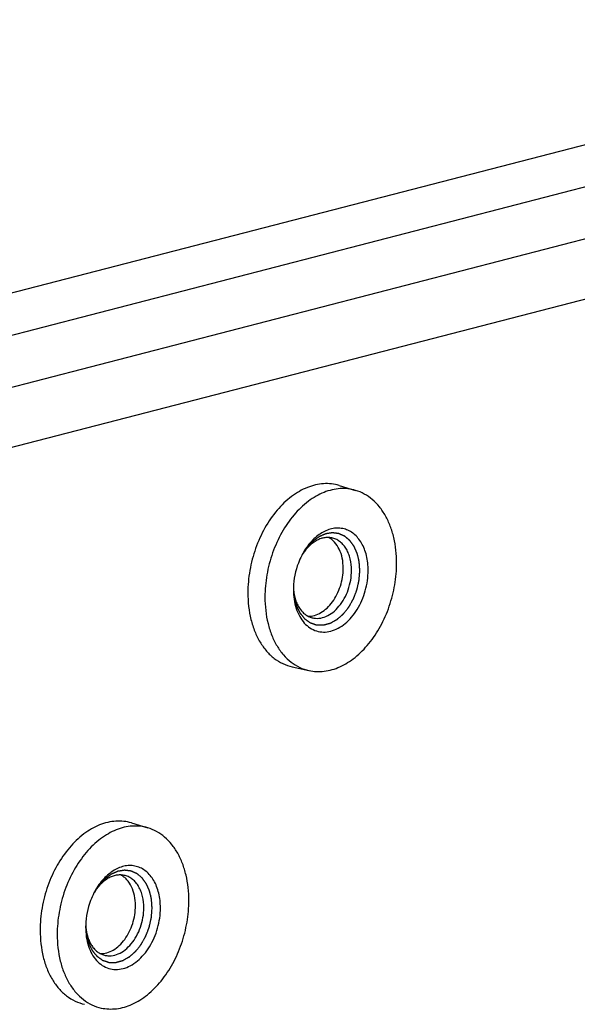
# Model space of a CAD drawing. Header units: millimetres. Extents: x 0 to 3905, y -1166 to 1110.
# Tile 110 of 155: x 1992 to 2015, y 676 to 718. Entities that reach past the tile are written whole.
import ezdxf

# ---------------------------------------------------------------- set-up
doc = ezdxf.new("R2010")
doc.units = ezdxf.units.MM
doc.header["$LTSCALE"] = 65.395
doc.layers.add('DE-13-001392DXF_CONTINUOUS_LINE', color=7, linetype='CONTINUOUS')

msp = doc.modelspace()

# ---------------------------------------------------------------- linework, layer by layer
at = {"layer": 'DE-13-001392DXF_CONTINUOUS_LINE'}
for p, q in [((1894.255, 681.443), (2036.14, 718.165)), ((2028.721, 714.44), (1901.674, 681.558)), ((2027.306, 711.857), (1900.26, 678.976)), ((2032.256, 710.576), (1905.21, 677.694)), ((2005.152, 698.342), (2005.852, 698.134)), ((2003.61, 695.444), (2003.61, 695.443)), ((2003.61, 695.444), (2003.61, 695.443)), ((2003.154, 690.622), (2003.867, 690.465)), ((1996.313, 683.98), (1997.013, 683.772)), ((1994.771, 681.082), (1994.771, 681.081)), ((1994.771, 681.082), (1994.771, 681.081))]:
    msp.add_line(p, q, dxfattribs=at)
for centre, radius, start, end in [((2006.233, 693.99), 3.006, 150.9822, 152.8407), ((2005.437, 694.225), 2.196, 146.3292, 148.831), ((2006.21, 693.904), 3.006, 178.1257, 179.996), ((2005.397, 694.084), 2.193, 182.2992, 184.6816), ((1997.394, 679.628), 3.006, 150.9822, 152.8407), ((1996.599, 679.863), 2.196, 146.3292, 148.831), ((1997.372, 679.542), 3.006, 178.1257, 179.996), ((1996.559, 679.722), 2.193, 182.2992, 184.6816)]:
    msp.add_arc(centre, radius, start, end, dxfattribs=at)
for points, knots in [([(2005.152, 698.342), (2005.046, 698.374), (2004.825, 698.418), (2004.484, 698.425), (2004.137, 698.373), (2003.791, 698.262), (2003.45, 698.096), (2002.998, 697.795), (2002.478, 697.29), (2001.963, 696.538), (2001.572, 695.669), (2001.327, 694.734), (2001.268, 694.089), (2001.268, 693.769)], [0, 0, 0, 0, 0.048984, 0.098627, 0.149686, 0.202775, 0.258332, 0.316598, 0.441151, 0.575348, 0.716058, 0.859114, 1, 1, 1, 1]), ([(2005.852, 698.134), (2005.746, 698.165), (2005.527, 698.209), (2005.188, 698.216), (2004.844, 698.164), (2004.5, 698.055), (2004.161, 697.889), (2003.713, 697.591), (2003.195, 697.089), (2002.684, 696.342), (2002.296, 695.479), (2002.052, 694.549), (2001.994, 693.908), (2001.994, 693.591)], [0, 0, 0, 0, 0.048984, 0.098627, 0.149686, 0.202775, 0.258332, 0.316598, 0.441151, 0.575348, 0.716058, 0.859114, 1, 1, 1, 1]), ([(2007.597, 695.041), (2007.597, 695.405), (2007.542, 695.943), (2007.34, 696.61), (2007.135, 697.051), (2006.88, 697.434), (2006.577, 697.749), (2006.234, 697.989), (2005.981, 698.095), (2005.852, 698.134)], [0, 0, 0, 0, 0.287827, 0.42263, 0.550285, 0.670804, 0.784874, 0.893913, 1, 1, 1, 1]), ([(2006.387, 694.728), (2006.387, 694.938), (2006.354, 695.25), (2006.234, 695.635), (2006.114, 695.889), (2005.963, 696.107), (2005.785, 696.285), (2005.583, 696.418), (2005.362, 696.503), (2005.127, 696.536), (2004.886, 696.518), (2004.644, 696.448), (2004.406, 696.331), (2004.177, 696.167), (2003.886, 695.889), (2003.706, 695.632), (2003.604, 695.448)], [0, 0, 0, 0, 0.144246, 0.211684, 0.275454, 0.335587, 0.392476, 0.446905, 0.5, 0.553095, 0.607524, 0.664413, 0.724546, 0.788316, 0.855754, 1, 1, 1, 1]), ([(2006.033, 694.728), (2006.031, 694.751), (2006.028, 694.798), (2006.023, 694.856), (2006.02, 694.903), (2006.017, 694.938), (2006.015, 694.974), (2006.012, 695.009), (2006.01, 695.038), (2006.008, 695.058), (2006.007, 695.07), (2006.007, 695.079), (2006.006, 695.088), (2006.006, 695.094), (2006.005, 695.099), (2006.005, 695.101), (2006.005, 695.103), (2006.004, 695.106), (2006.003, 695.109), (2006.002, 695.114), (2006.001, 695.121), (2005.998, 695.132), (2005.995, 695.145), (2005.991, 695.162), (2005.986, 695.183), (2005.977, 695.221), (2005.964, 695.275), (2005.951, 695.329), (2005.942, 695.367), (2005.937, 695.388), (2005.933, 695.405), (2005.93, 695.418), (2005.927, 695.429), (2005.925, 695.436), (2005.924, 695.441), (2005.923, 695.444), (2005.923, 695.447), (2005.922, 695.449), (2005.921, 695.451), (2005.92, 695.454), (2005.917, 695.46), (2005.914, 695.467), (2005.911, 695.474), (2005.907, 695.483), (2005.899, 695.5), (2005.889, 695.523), (2005.876, 695.552), (2005.864, 695.58), (2005.851, 695.608), (2005.839, 695.637), (2005.828, 695.66), (2005.82, 695.679), (2005.814, 695.694), (2005.807, 695.708), (2005.802, 695.72), (2005.798, 695.729), (2005.795, 695.736), (2005.792, 695.742), (2005.79, 695.746), (2005.789, 695.748), (2005.789, 695.75), (2005.787, 695.752), (2005.786, 695.754), (2005.784, 695.757), (2005.78, 695.762), (2005.776, 695.768), (2005.77, 695.775), (2005.763, 695.785), (2005.755, 695.797), (2005.746, 695.808), (2005.735, 695.824), (2005.721, 695.843), (2005.704, 695.866), (2005.687, 695.89), (2005.67, 695.913), (2005.653, 695.936), (2005.639, 695.955), (2005.629, 695.969), (2005.624, 695.977), (2005.62, 695.983), (2005.615, 695.988), (2005.612, 695.993), (2005.61, 695.996), (2005.609, 695.997), (2005.608, 695.998), (2005.608, 695.999), (2005.606, 696), (2005.604, 696.002), (2005.601, 696.004), (2005.596, 696.008), (2005.589, 696.014), (2005.581, 696.021), (2005.571, 696.029), (2005.557, 696.041), (2005.533, 696.061), (2005.505, 696.084), (2005.478, 696.107), (2005.458, 696.124), (2005.44, 696.138), (2005.427, 696.15), (2005.416, 696.158), (2005.408, 696.165), (2005.401, 696.171), (2005.397, 696.175), (2005.393, 696.178), (2005.391, 696.179), (2005.39, 696.181), (2005.389, 696.181), (2005.388, 696.182), (2005.387, 696.182), (2005.384, 696.184), (2005.379, 696.186), (2005.373, 696.188), (2005.367, 696.191), (2005.359, 696.194), (2005.345, 696.201), (2005.325, 696.209), (2005.302, 696.22), (2005.278, 696.23), (2005.254, 696.241), (2005.23, 696.252), (2005.21, 696.26), (2005.194, 696.267), (2005.182, 696.273), (2005.171, 696.278), (2005.161, 696.282), (2005.153, 696.286), (2005.148, 696.288), (2005.144, 696.29), (2005.141, 696.291), (2005.138, 696.292), (2005.137, 696.293), (2005.136, 696.294), (2005.135, 696.294), (2005.134, 696.294), (2005.133, 696.294), (2005.131, 696.294), (2005.128, 696.295), (2005.125, 696.295), (2005.121, 696.296), (2005.116, 696.296), (2005.107, 696.297), (2005.097, 696.299), (2005.084, 696.3), (2005.071, 696.302), (2005.055, 696.304), (2005.033, 696.307), (2005.008, 696.31), (2004.983, 696.313), (2004.957, 696.316), (2004.932, 696.319), (2004.911, 696.322), (2004.896, 696.324), (2004.888, 696.325), (2004.881, 696.326), (2004.875, 696.326), (2004.87, 696.327), (2004.867, 696.327), (2004.866, 696.328), (2004.865, 696.328), (2004.864, 696.328), (2004.862, 696.327), (2004.859, 696.327), (2004.855, 696.326), (2004.849, 696.325), (2004.84, 696.324), (2004.829, 696.322), (2004.816, 696.32), (2004.799, 696.317), (2004.777, 696.314), (2004.751, 696.31), (2004.716, 696.304), (2004.681, 696.299), (2004.65, 696.294), (2004.632, 696.291), (2004.619, 696.289), (2004.608, 696.288), (2004.6, 696.286), (2004.594, 696.286), (2004.59, 696.285), (2004.587, 696.284), (2004.585, 696.284), (2004.584, 696.284), (2004.583, 696.283), (2004.582, 696.283), (2004.578, 696.281), (2004.573, 696.279), (2004.567, 696.277), (2004.56, 696.274), (2004.552, 696.27), (2004.536, 696.263), (2004.515, 696.254), (2004.488, 696.243), (2004.462, 696.232), (2004.436, 696.22), (2004.41, 696.209), (2004.388, 696.2), (2004.371, 696.192), (2004.358, 696.187), (2004.345, 696.181), (2004.334, 696.177), (2004.325, 696.173), (2004.32, 696.17), (2004.315, 696.169), (2004.312, 696.167), (2004.309, 696.166), (2004.307, 696.165), (2004.305, 696.165), (2004.304, 696.163), (2004.302, 696.162), (2004.299, 696.16), (2004.296, 696.158), (2004.292, 696.155), (2004.287, 696.151), (2004.278, 696.145), (2004.268, 696.138), (2004.256, 696.129), (2004.243, 696.12), (2004.226, 696.108), (2004.206, 696.093), (2004.181, 696.075), (2004.156, 696.057), (2004.131, 696.039), (2004.106, 696.021), (2004.085, 696.006), (2004.07, 695.996), (2004.062, 695.99), (2004.056, 695.986), (2004.049, 695.981), (2004.045, 695.978), (2004.042, 695.976), (2004.04, 695.975), (2004.039, 695.974), (2004.038, 695.973), (2004.037, 695.971), (2004.034, 695.969), (2004.03, 695.965), (2004.026, 695.96), (2004.018, 695.951), (2004.008, 695.941), (2003.997, 695.929), (2003.981, 695.913), (2003.954, 695.885), (2003.915, 695.844), (2003.877, 695.804), (2003.85, 695.775), (2003.834, 695.759), (2003.822, 695.747), (2003.813, 695.737), (2003.805, 695.729), (2003.8, 695.723), (2003.796, 695.719), (2003.794, 695.717), (2003.792, 695.715), (2003.791, 695.713), (2003.789, 695.711), (2003.787, 695.708), (2003.783, 695.702), (2003.778, 695.695), (2003.773, 695.688), (2003.767, 695.678), (2003.755, 695.661), (2003.739, 695.637), (2003.719, 695.608), (2003.699, 695.579), (2003.679, 695.549), (2003.653, 695.511), (2003.62, 695.462), (2003.593, 695.423), (2003.58, 695.404)], [0, 0, 0, 0, 0.015625, 0.03125, 0.039062, 0.046875, 0.054688, 0.0625, 0.070312, 0.074219, 0.076172, 0.078125, 0.080078, 0.082031, 0.08252, 0.083008, 0.083496, 0.083984, 0.084961, 0.085938, 0.087891, 0.089844, 0.09375, 0.097656, 0.101562, 0.109375, 0.125, 0.140625, 0.148438, 0.152344, 0.15625, 0.160156, 0.162109, 0.164062, 0.165039, 0.166016, 0.166504, 0.166992, 0.16748, 0.167969, 0.169922, 0.171875, 0.173828, 0.175781, 0.179688, 0.1875, 0.195312, 0.203125, 0.210938, 0.21875, 0.226562, 0.230469, 0.234375, 0.238281, 0.242188, 0.244141, 0.246094, 0.248047, 0.249023, 0.249512, 0.25, 0.250488, 0.250977, 0.251953, 0.253906, 0.255859, 0.257812, 0.261719, 0.265625, 0.269531, 0.273438, 0.28125, 0.289062, 0.296875, 0.304688, 0.3125, 0.320312, 0.324219, 0.326172, 0.328125, 0.330078, 0.332031, 0.33252, 0.333008, 0.333252, 0.333496, 0.333984, 0.334961, 0.335938, 0.337891, 0.339844, 0.34375, 0.347656, 0.351562, 0.359375, 0.375, 0.382812, 0.390625, 0.398438, 0.402344, 0.40625, 0.410156, 0.412109, 0.414062, 0.415039, 0.416016, 0.416504, 0.416748, 0.416992, 0.41748, 0.417969, 0.419922, 0.421875, 0.423828, 0.425781, 0.429688, 0.4375, 0.445312, 0.453125, 0.460938, 0.46875, 0.476562, 0.480469, 0.484375, 0.488281, 0.492188, 0.494141, 0.496094, 0.49707, 0.498047, 0.499023, 0.499512, 0.499756, 0.5, 0.500244, 0.500488, 0.500977, 0.501953, 0.50293, 0.503906, 0.505859, 0.507812, 0.511719, 0.515625, 0.519531, 0.523438, 0.53125, 0.539062, 0.546875, 0.554688, 0.5625, 0.570312, 0.574219, 0.576172, 0.578125, 0.580078, 0.582031, 0.58252, 0.583008, 0.583252, 0.583496, 0.583984, 0.584961, 0.585938, 0.587891, 0.589844, 0.59375, 0.597656, 0.601562, 0.609375, 0.617188, 0.625, 0.640625, 0.648438, 0.652344, 0.65625, 0.660156, 0.662109, 0.664062, 0.665039, 0.666016, 0.666504, 0.666748, 0.666992, 0.66748, 0.667969, 0.669922, 0.671875, 0.673828, 0.675781, 0.679688, 0.6875, 0.695312, 0.703125, 0.710938, 0.71875, 0.726562, 0.730469, 0.734375, 0.738281, 0.742188, 0.744141, 0.746094, 0.74707, 0.748047, 0.749023, 0.749512, 0.75, 0.750488, 0.750977, 0.751953, 0.75293, 0.753906, 0.755859, 0.757812, 0.761719, 0.765625, 0.769531, 0.773438, 0.78125, 0.789062, 0.796875, 0.804688, 0.8125, 0.820312, 0.824219, 0.826172, 0.828125, 0.830078, 0.832031, 0.83252, 0.833008, 0.833252, 0.833496, 0.833984, 0.834961, 0.835938, 0.837891, 0.839844, 0.84375, 0.847656, 0.851562, 0.859375, 0.875, 0.890625, 0.898438, 0.902344, 0.90625, 0.910156, 0.912109, 0.914062, 0.915039, 0.916016, 0.916504, 0.916992, 0.91748, 0.917969, 0.919922, 0.921875, 0.923828, 0.925781, 0.929688, 0.9375, 0.945312, 0.953125, 0.960938, 0.96875, 0.984375, 1, 1, 1, 1]), ([(2004.88, 696.102), (2004.827, 696.115), (2004.717, 696.132), (2004.547, 696.124), (2004.376, 696.084), (2004.206, 696.011), (2004.042, 695.909), (2003.828, 695.731), (2003.691, 695.564), (2003.61, 695.444)], [0, 0, 0, 0, 0.108097, 0.218455, 0.333043, 0.453322, 0.580165, 0.713861, 1, 1, 1, 1]), ([(2005.326, 694.819), (2005.326, 694.963), (2005.3, 695.241), (2005.178, 695.622), (2005.009, 695.886), (2004.84, 696.043), (2004.746, 696.103), (2004.699, 696.127)], [0, 0, 0, 0, 0.28417, 0.546143, 0.783086, 0.893555, 1, 1, 1, 1]), ([(2005.679, 694.728), (2005.679, 694.892), (2005.654, 695.134), (2005.561, 695.433), (2005.467, 695.631), (2005.35, 695.8), (2005.211, 695.939), (2005.054, 696.042), (2004.939, 696.086), (2004.88, 696.102)], [0, 0, 0, 0, 0.288492, 0.423367, 0.550909, 0.671174, 0.784952, 0.89381, 1, 1, 1, 1]), ([(2003.558, 695.362), (2003.505, 695.258), (2003.314, 694.827), (2003.218, 694.355), (2003.206, 694.002)], [0, 0, 0, 0, 0.249065, 1, 1, 1, 1]), ([(2003.832, 692.779), (2003.924, 692.776), (2004.116, 692.802), (2004.392, 692.924), (2004.65, 693.123), (2004.88, 693.387), (2005.071, 693.704), (2005.263, 694.176), (2005.326, 694.563), (2005.326, 694.819)], [0, 0, 0, 0, 0.099494, 0.206642, 0.323419, 0.449701, 0.583725, 0.722613, 1, 1, 1, 1]), ([(2003.867, 690.465), (2003.973, 690.442), (2004.19, 690.413), (2004.523, 690.427), (2004.859, 690.497), (2005.193, 690.621), (2005.521, 690.798), (2005.954, 691.106), (2006.45, 691.611), (2006.939, 692.351), (2007.31, 693.199), (2007.542, 694.107), (2007.597, 694.732), (2007.597, 695.041)], [0, 0, 0, 0, 0.048868, 0.098663, 0.150057, 0.203579, 0.259583, 0.318248, 0.4433, 0.577469, 0.717678, 0.859945, 1, 1, 1, 1]), ([(2003.205, 693.959), (2003.208, 693.929), (2003.212, 693.884), (2003.217, 693.824), (2003.221, 693.779), (2003.226, 693.734), (2003.229, 693.696), (2003.232, 693.666), (2003.234, 693.643), (2003.236, 693.625), (2003.237, 693.61), (2003.238, 693.598), (2003.239, 693.589), (2003.239, 693.582), (2003.24, 693.578), (2003.24, 693.576), (2003.24, 693.574), (2003.241, 693.573), (2003.241, 693.569), (2003.243, 693.563), (2003.245, 693.555), (2003.248, 693.544), (2003.252, 693.53), (2003.257, 693.513), (2003.262, 693.492), (2003.27, 693.464), (2003.279, 693.429), (2003.29, 693.387), (2003.3, 693.352), (2003.307, 693.324), (2003.313, 693.303), (2003.318, 693.282), (2003.323, 693.265), (2003.327, 693.251), (2003.329, 693.241), (2003.332, 693.232), (2003.334, 693.225), (2003.335, 693.221), (2003.335, 693.218), (2003.336, 693.217), (2003.336, 693.216), (2003.337, 693.214), (2003.338, 693.213), (2003.34, 693.208), (2003.345, 693.198), (2003.352, 693.184), (2003.361, 693.166), (2003.372, 693.142), (2003.387, 693.113), (2003.404, 693.077), (2003.422, 693.042), (2003.439, 693.006), (2003.454, 692.977), (2003.464, 692.956), (2003.47, 692.944), (2003.474, 692.935), (2003.478, 692.928), (2003.481, 692.922), (2003.483, 692.918), (2003.485, 692.914), (2003.487, 692.912), (2003.489, 692.909), (2003.491, 692.906), (2003.497, 692.899), (2003.506, 692.888), (2003.518, 692.874), (2003.529, 692.86), (2003.545, 692.84), (2003.564, 692.816), (2003.588, 692.788), (2003.608, 692.764), (2003.623, 692.745), (2003.635, 692.73), (2003.647, 692.716), (2003.656, 692.704), (2003.664, 692.694), (2003.67, 692.687), (2003.675, 692.681), (2003.679, 692.676), (2003.681, 692.674), (2003.683, 692.671), (2003.684, 692.67), (2003.685, 692.669), (2003.687, 692.668), (2003.689, 692.666), (2003.692, 692.664), (2003.697, 692.661), (2003.702, 692.657), (2003.712, 692.65), (2003.724, 692.642), (2003.743, 692.628), (2003.766, 692.612), (2003.794, 692.592), (2003.823, 692.572), (2003.851, 692.551), (2003.874, 692.535), (2003.891, 692.523), (2003.9, 692.516), (2003.907, 692.511), (2003.913, 692.507), (2003.918, 692.504), (2003.921, 692.502), (2003.923, 692.5), (2003.925, 692.499), (2003.926, 692.498), (2003.927, 692.498), (2003.93, 692.497), (2003.933, 692.496), (2003.938, 692.494), (2003.945, 692.492), (2003.955, 692.488), (2003.968, 692.484), (2003.984, 692.479), (2004.004, 692.472), (2004.03, 692.463), (2004.062, 692.453), (2004.088, 692.444), (2004.109, 692.437), (2004.124, 692.432), (2004.14, 692.427), (2004.153, 692.423), (2004.163, 692.419), (2004.171, 692.417), (2004.179, 692.414), (2004.186, 692.412), (2004.19, 692.41), (2004.192, 692.41), (2004.193, 692.409), (2004.195, 692.409), (2004.197, 692.409), (2004.2, 692.409), (2004.203, 692.409), (2004.207, 692.409), (2004.213, 692.409), (2004.223, 692.409), (2004.237, 692.408), (2004.26, 692.408), (2004.288, 692.407), (2004.322, 692.407), (2004.356, 692.406), (2004.39, 692.405), (2004.418, 692.405), (2004.438, 692.404), (2004.449, 692.404), (2004.458, 692.404), (2004.465, 692.404), (2004.471, 692.404), (2004.475, 692.404), (2004.478, 692.404), (2004.481, 692.404), (2004.483, 692.404), (2004.486, 692.404), (2004.488, 692.405), (2004.492, 692.406), (2004.496, 692.407), (2004.502, 692.409), (2004.512, 692.412), (2004.527, 692.415), (2004.544, 692.42), (2004.561, 692.425), (2004.579, 692.429), (2004.602, 692.436), (2004.631, 692.443), (2004.665, 692.453), (2004.694, 692.461), (2004.717, 692.467), (2004.735, 692.472), (2004.749, 692.475), (2004.759, 692.478), (2004.765, 692.48), (2004.769, 692.481), (2004.773, 692.482), (2004.776, 692.483), (2004.778, 692.483), (2004.78, 692.484), (2004.783, 692.486), (2004.788, 692.489), (2004.794, 692.492), (2004.803, 692.497), (2004.811, 692.502), (2004.822, 692.508), (2004.842, 692.519), (2004.869, 692.534), (2004.903, 692.553), (2004.936, 692.571), (2004.969, 692.59), (2004.997, 692.606), (2005.019, 692.618), (2005.033, 692.626), (2005.043, 692.631), (2005.048, 692.634), (2005.052, 692.637), (2005.056, 692.638), (2005.059, 692.64), (2005.061, 692.641), (2005.062, 692.642), (2005.064, 692.643), (2005.066, 692.645), (2005.07, 692.649), (2005.077, 692.655), (2005.084, 692.661), (2005.092, 692.668), (2005.103, 692.678), (2005.116, 692.689), (2005.132, 692.703), (2005.148, 692.717), (2005.169, 692.735), (2005.195, 692.758), (2005.227, 692.786), (2005.253, 692.809), (2005.274, 692.827), (2005.29, 692.841), (2005.303, 692.853), (2005.313, 692.862), (2005.32, 692.868), (2005.325, 692.872), (2005.329, 692.875), (2005.331, 692.877), (2005.332, 692.878), (2005.333, 692.88), (2005.335, 692.882), (2005.338, 692.886), (2005.344, 692.893), (2005.351, 692.901), (2005.357, 692.91), (2005.367, 692.922), (2005.383, 692.943), (2005.406, 692.972), (2005.434, 693.007), (2005.462, 693.042), (2005.49, 693.078), (2005.513, 693.107), (2005.532, 693.13), (2005.544, 693.145), (2005.553, 693.157), (2005.559, 693.164), (2005.563, 693.17), (2005.566, 693.174), (2005.569, 693.177), (2005.57, 693.179), (2005.572, 693.181), (2005.574, 693.185), (2005.576, 693.189), (2005.58, 693.196), (2005.585, 693.204), (2005.59, 693.214), (2005.598, 693.228), (2005.607, 693.245), (2005.622, 693.272), (2005.641, 693.306), (2005.664, 693.346), (2005.687, 693.387), (2005.706, 693.421), (2005.721, 693.448), (2005.732, 693.468), (2005.744, 693.488), (2005.752, 693.503), (2005.758, 693.514), (2005.76, 693.518), (2005.762, 693.521), (2005.764, 693.525), (2005.766, 693.529), (2005.768, 693.535), (2005.771, 693.543), (2005.774, 693.552), (2005.779, 693.563), (2005.785, 693.579), (2005.795, 693.605), (2005.809, 693.643), (2005.826, 693.689), (2005.844, 693.734), (2005.861, 693.78), (2005.875, 693.817), (2005.887, 693.848), (2005.895, 693.871), (2005.903, 693.889), (2005.908, 693.903), (2005.91, 693.909), (2005.912, 693.913), (2005.912, 693.917), (2005.914, 693.922), (2005.915, 693.93), (2005.918, 693.94), (2005.92, 693.951), (2005.924, 693.967), (2005.928, 693.987), (2005.935, 694.018), (2005.944, 694.057), (2005.954, 694.104), (2005.965, 694.151), (2005.974, 694.19), (2005.981, 694.222), (2005.986, 694.245), (2005.99, 694.265), (2005.994, 694.28), (2005.997, 694.292), (2005.999, 694.302), (2006.001, 694.31), (2006.002, 694.315), (2006.002, 694.319), (2006.002, 694.323), (2006.003, 694.33), (2006.003, 694.34), (2006.004, 694.352), (2006.006, 694.368), (2006.007, 694.388), (2006.009, 694.413), (2006.011, 694.445), (2006.015, 694.485), (2006.018, 694.534), (2006.022, 694.582), (2006.027, 694.647), (2006.031, 694.695), (2006.033, 694.728)], [0, 0, 0, 0, 0.015625, 0.023438, 0.03125, 0.039062, 0.046875, 0.050781, 0.054688, 0.058594, 0.060547, 0.0625, 0.064453, 0.06543, 0.065918, 0.066406, 0.06665, 0.066895, 0.067383, 0.068359, 0.070312, 0.072266, 0.074219, 0.078125, 0.082031, 0.085938, 0.09375, 0.101562, 0.109375, 0.113281, 0.117188, 0.121094, 0.125, 0.126953, 0.128906, 0.130859, 0.131836, 0.132812, 0.133057, 0.133301, 0.133545, 0.133789, 0.134277, 0.134766, 0.136719, 0.140625, 0.144531, 0.148438, 0.15625, 0.164062, 0.171875, 0.179688, 0.1875, 0.191406, 0.193359, 0.195312, 0.197266, 0.198242, 0.199219, 0.200195, 0.200684, 0.201172, 0.202148, 0.203125, 0.207031, 0.210938, 0.214844, 0.21875, 0.226562, 0.234375, 0.242188, 0.246094, 0.25, 0.253906, 0.257812, 0.259766, 0.261719, 0.263672, 0.264648, 0.265625, 0.266113, 0.266357, 0.266602, 0.26709, 0.267578, 0.268555, 0.269531, 0.271484, 0.273438, 0.277344, 0.28125, 0.289062, 0.296875, 0.304688, 0.3125, 0.320312, 0.324219, 0.326172, 0.328125, 0.330078, 0.331055, 0.332031, 0.33252, 0.333008, 0.333252, 0.333496, 0.333984, 0.334961, 0.335938, 0.337891, 0.339844, 0.34375, 0.347656, 0.351562, 0.359375, 0.367188, 0.375, 0.378906, 0.382812, 0.386719, 0.390625, 0.392578, 0.394531, 0.396484, 0.398438, 0.399414, 0.399658, 0.399902, 0.400391, 0.400879, 0.401367, 0.402344, 0.40332, 0.404297, 0.40625, 0.410156, 0.414062, 0.421875, 0.429688, 0.4375, 0.445312, 0.453125, 0.457031, 0.458984, 0.460938, 0.462891, 0.463867, 0.464844, 0.46582, 0.466309, 0.466797, 0.467285, 0.467773, 0.46875, 0.469727, 0.470703, 0.472656, 0.476562, 0.480469, 0.484375, 0.488281, 0.492188, 0.5, 0.507812, 0.515625, 0.519531, 0.523438, 0.527344, 0.529297, 0.530273, 0.53125, 0.532227, 0.532715, 0.533203, 0.533691, 0.53418, 0.535156, 0.537109, 0.539062, 0.541016, 0.542969, 0.546875, 0.554688, 0.5625, 0.570312, 0.578125, 0.585938, 0.589844, 0.59375, 0.595703, 0.59668, 0.597656, 0.598633, 0.599121, 0.599609, 0.600098, 0.600342, 0.600586, 0.601562, 0.603516, 0.605469, 0.607422, 0.609375, 0.613281, 0.617188, 0.621094, 0.625, 0.632812, 0.640625, 0.648438, 0.652344, 0.65625, 0.660156, 0.662109, 0.664062, 0.665039, 0.666016, 0.666504, 0.666748, 0.666992, 0.66748, 0.667969, 0.669922, 0.671875, 0.673828, 0.675781, 0.679688, 0.6875, 0.695312, 0.703125, 0.710938, 0.71875, 0.722656, 0.726562, 0.728516, 0.730469, 0.731445, 0.732422, 0.73291, 0.733398, 0.733887, 0.734375, 0.735352, 0.736328, 0.738281, 0.740234, 0.742188, 0.746094, 0.75, 0.757812, 0.765625, 0.773438, 0.78125, 0.785156, 0.789062, 0.792969, 0.796875, 0.797852, 0.798828, 0.799316, 0.799805, 0.800781, 0.801758, 0.802734, 0.804688, 0.806641, 0.808594, 0.8125, 0.820312, 0.828125, 0.835938, 0.84375, 0.851562, 0.855469, 0.859375, 0.863281, 0.865234, 0.866211, 0.866699, 0.867188, 0.868164, 0.869141, 0.871094, 0.873047, 0.875, 0.878906, 0.882812, 0.890625, 0.898438, 0.90625, 0.914062, 0.917969, 0.921875, 0.925781, 0.927734, 0.929688, 0.931641, 0.932617, 0.933594, 0.934082, 0.93457, 0.935547, 0.9375, 0.939453, 0.941406, 0.945312, 0.949219, 0.953125, 0.960938, 0.96875, 0.976562, 0.984375, 1, 1, 1, 1]), ([(2003.205, 693.904), (2003.205, 693.634), (2003.258, 693.236), (2003.458, 692.768), (2003.655, 692.485), (2003.9, 692.271), (2004.182, 692.136), (2004.489, 692.089), (2004.806, 692.131), (2005.12, 692.258), (2005.419, 692.462), (2005.693, 692.737), (2005.932, 693.07), (2006.129, 693.45), (2006.323, 693.998), (2006.387, 694.437), (2006.387, 694.728)], [0, 0, 0, 0, 0.135205, 0.196724, 0.253736, 0.306908, 0.3577, 0.408151, 0.460394, 0.516105, 0.5762, 0.640817, 0.709442, 0.781084, 0.854433, 1, 1, 1, 1]), ([(2004.004, 692.713), (2004.05, 692.701), (2004.147, 692.685), (2004.347, 692.687), (2004.607, 692.758), (2004.898, 692.936), (2005.161, 693.198), (2005.382, 693.526), (2005.549, 693.904), (2005.654, 694.31), (2005.679, 694.589), (2005.679, 694.728)], [0, 0, 0, 0, 0.048939, 0.098675, 0.202944, 0.317017, 0.441895, 0.57616, 0.716704, 0.859448, 1, 1, 1, 1]), ([(2001.268, 693.769), (2001.268, 693.388), (2001.329, 692.826), (2001.549, 692.132), (2001.771, 691.677), (2002.049, 691.289), (2002.376, 690.975), (2002.747, 690.746), (2003.017, 690.653), (2003.154, 690.622)], [0, 0, 0, 0, 0.289122, 0.424054, 0.551464, 0.671465, 0.784956, 0.893658, 1, 1, 1, 1]), ([(2001.994, 693.591), (2001.994, 693.213), (2002.054, 692.654), (2002.273, 691.964), (2002.493, 691.513), (2002.769, 691.127), (2003.095, 690.815), (2003.463, 690.587), (2003.731, 690.495), (2003.867, 690.465)], [0, 0, 0, 0, 0.289122, 0.424054, 0.551464, 0.671465, 0.784956, 0.893658, 1, 1, 1, 1]), ([(2003.212, 693.905), (2003.224, 693.76), (2003.263, 693.548), (2003.363, 693.289), (2003.458, 693.119), (2003.571, 692.974), (2003.701, 692.855), (2003.846, 692.766), (2003.95, 692.727), (2004.004, 692.713)], [0, 0, 0, 0, 0.286137, 0.419833, 0.546676, 0.666955, 0.781542, 0.891902, 1, 1, 1, 1]), ([(1996.313, 683.98), (1996.207, 684.012), (1995.986, 684.056), (1995.645, 684.063), (1995.298, 684.011), (1994.952, 683.901), (1994.611, 683.734), (1994.16, 683.434), (1993.639, 682.928), (1993.124, 682.176), (1992.733, 681.308), (1992.488, 680.372), (1992.43, 679.727), (1992.43, 679.407)], [0, 0, 0, 0, 0.048984, 0.098627, 0.149686, 0.202775, 0.258332, 0.316598, 0.441151, 0.575348, 0.716058, 0.859114, 1, 1, 1, 1]), ([(1997.013, 683.772), (1996.908, 683.803), (1996.688, 683.848), (1996.349, 683.855), (1996.005, 683.803), (1995.661, 683.693), (1995.322, 683.527), (1994.874, 683.229), (1994.356, 682.727), (1993.845, 681.98), (1993.457, 681.117), (1993.213, 680.187), (1993.155, 679.547), (1993.155, 679.229)], [0, 0, 0, 0, 0.048984, 0.098627, 0.149686, 0.202775, 0.258332, 0.316598, 0.441151, 0.575348, 0.716058, 0.859114, 1, 1, 1, 1]), ([(1998.758, 680.679), (1998.758, 681.043), (1998.703, 681.581), (1998.501, 682.248), (1998.297, 682.69), (1998.041, 683.072), (1997.738, 683.387), (1997.395, 683.627), (1997.142, 683.734), (1997.013, 683.772)], [0, 0, 0, 0, 0.287827, 0.42263, 0.550285, 0.670804, 0.784874, 0.893913, 1, 1, 1, 1]), ([(1997.194, 680.366), (1997.192, 680.389), (1997.189, 680.436), (1997.185, 680.495), (1997.181, 680.542), (1997.178, 680.577), (1997.176, 680.612), (1997.173, 680.647), (1997.171, 680.676), (1997.17, 680.697), (1997.169, 680.708), (1997.168, 680.717), (1997.167, 680.726), (1997.167, 680.733), (1997.167, 680.737), (1997.166, 680.739), (1997.166, 680.741), (1997.165, 680.744), (1997.165, 680.747), (1997.163, 680.753), (1997.162, 680.759), (1997.159, 680.77), (1997.156, 680.784), (1997.152, 680.8), (1997.147, 680.822), (1997.138, 680.859), (1997.125, 680.913), (1997.112, 680.967), (1997.103, 681.005), (1997.098, 681.027), (1997.094, 681.043), (1997.091, 681.056), (1997.088, 681.067), (1997.087, 681.074), (1997.085, 681.079), (1997.084, 681.083), (1997.084, 681.085), (1997.083, 681.087), (1997.082, 681.089), (1997.081, 681.092), (1997.078, 681.098), (1997.075, 681.105), (1997.072, 681.112), (1997.068, 681.121), (1997.061, 681.138), (1997.05, 681.162), (1997.038, 681.19), (1997.025, 681.218), (1997.012, 681.247), (1997, 681.275), (1996.989, 681.299), (1996.981, 681.318), (1996.975, 681.332), (1996.968, 681.346), (1996.963, 681.358), (1996.959, 681.367), (1996.956, 681.374), (1996.953, 681.38), (1996.951, 681.384), (1996.95, 681.387), (1996.95, 681.389), (1996.949, 681.39), (1996.947, 681.392), (1996.945, 681.395), (1996.941, 681.4), (1996.937, 681.406), (1996.931, 681.414), (1996.924, 681.423), (1996.916, 681.435), (1996.907, 681.447), (1996.896, 681.462), (1996.882, 681.481), (1996.865, 681.505), (1996.848, 681.528), (1996.831, 681.551), (1996.814, 681.574), (1996.8, 681.594), (1996.791, 681.607), (1996.785, 681.615), (1996.781, 681.621), (1996.776, 681.627), (1996.773, 681.631), (1996.771, 681.634), (1996.77, 681.635), (1996.77, 681.636), (1996.769, 681.637), (1996.767, 681.638), (1996.765, 681.64), (1996.762, 681.643), (1996.757, 681.646), (1996.751, 681.652), (1996.742, 681.659), (1996.732, 681.668), (1996.718, 681.679), (1996.694, 681.699), (1996.667, 681.722), (1996.639, 681.745), (1996.619, 681.762), (1996.602, 681.777), (1996.588, 681.788), (1996.578, 681.797), (1996.569, 681.804), (1996.562, 681.809), (1996.558, 681.813), (1996.554, 681.816), (1996.552, 681.818), (1996.551, 681.819), (1996.55, 681.82), (1996.549, 681.82), (1996.548, 681.821), (1996.545, 681.822), (1996.54, 681.824), (1996.534, 681.826), (1996.528, 681.829), (1996.52, 681.833), (1996.506, 681.839), (1996.487, 681.848), (1996.463, 681.858), (1996.439, 681.869), (1996.415, 681.879), (1996.391, 681.89), (1996.371, 681.899), (1996.356, 681.906), (1996.344, 681.911), (1996.332, 681.916), (1996.322, 681.921), (1996.314, 681.924), (1996.309, 681.926), (1996.305, 681.928), (1996.302, 681.929), (1996.299, 681.931), (1996.298, 681.931), (1996.297, 681.932), (1996.296, 681.932), (1996.295, 681.932), (1996.294, 681.932), (1996.292, 681.933), (1996.29, 681.933), (1996.286, 681.933), (1996.282, 681.934), (1996.277, 681.935), (1996.269, 681.936), (1996.258, 681.937), (1996.245, 681.938), (1996.233, 681.94), (1996.216, 681.942), (1996.195, 681.945), (1996.169, 681.948), (1996.144, 681.951), (1996.118, 681.954), (1996.093, 681.958), (1996.072, 681.96), (1996.057, 681.962), (1996.049, 681.963), (1996.042, 681.964), (1996.036, 681.965), (1996.031, 681.965), (1996.028, 681.966), (1996.027, 681.966), (1996.026, 681.966), (1996.025, 681.966), (1996.023, 681.966), (1996.02, 681.965), (1996.016, 681.964), (1996.01, 681.964), (1996.001, 681.962), (1995.991, 681.961), (1995.977, 681.958), (1995.96, 681.956), (1995.938, 681.952), (1995.912, 681.948), (1995.877, 681.943), (1995.842, 681.937), (1995.811, 681.932), (1995.794, 681.93), (1995.78, 681.928), (1995.769, 681.926), (1995.761, 681.925), (1995.755, 681.924), (1995.751, 681.923), (1995.748, 681.923), (1995.746, 681.922), (1995.745, 681.922), (1995.744, 681.922), (1995.743, 681.921), (1995.739, 681.92), (1995.735, 681.918), (1995.728, 681.915), (1995.721, 681.912), (1995.713, 681.908), (1995.697, 681.902), (1995.676, 681.892), (1995.65, 681.881), (1995.623, 681.87), (1995.597, 681.859), (1995.571, 681.848), (1995.549, 681.838), (1995.532, 681.831), (1995.519, 681.825), (1995.506, 681.819), (1995.495, 681.815), (1995.486, 681.811), (1995.481, 681.809), (1995.476, 681.807), (1995.473, 681.805), (1995.47, 681.804), (1995.468, 681.803), (1995.467, 681.803), (1995.465, 681.802), (1995.463, 681.8), (1995.46, 681.798), (1995.457, 681.796), (1995.453, 681.793), (1995.448, 681.789), (1995.44, 681.783), (1995.429, 681.776), (1995.417, 681.767), (1995.404, 681.758), (1995.388, 681.746), (1995.367, 681.731), (1995.342, 681.713), (1995.317, 681.695), (1995.292, 681.678), (1995.267, 681.66), (1995.246, 681.645), (1995.231, 681.634), (1995.223, 681.628), (1995.217, 681.624), (1995.211, 681.619), (1995.206, 681.616), (1995.203, 681.614), (1995.202, 681.613), (1995.2, 681.612), (1995.2, 681.611), (1995.198, 681.609), (1995.195, 681.607), (1995.192, 681.603), (1995.187, 681.598), (1995.179, 681.59), (1995.169, 681.58), (1995.158, 681.567), (1995.142, 681.551), (1995.115, 681.523), (1995.076, 681.482), (1995.038, 681.442), (1995.011, 681.413), (1994.995, 681.397), (1994.984, 681.385), (1994.974, 681.375), (1994.966, 681.367), (1994.961, 681.362), (1994.958, 681.358), (1994.955, 681.355), (1994.953, 681.353), (1994.952, 681.351), (1994.951, 681.35), (1994.948, 681.346), (1994.944, 681.341), (1994.939, 681.333), (1994.935, 681.326), (1994.928, 681.316), (1994.916, 681.299), (1994.9, 681.275), (1994.88, 681.246), (1994.86, 681.217), (1994.84, 681.188), (1994.814, 681.149), (1994.781, 681.1), (1994.755, 681.062), (1994.741, 681.042)], [0, 0, 0, 0, 0.015625, 0.03125, 0.039062, 0.046875, 0.054688, 0.0625, 0.070312, 0.074219, 0.076172, 0.078125, 0.080078, 0.082031, 0.08252, 0.083008, 0.083496, 0.083984, 0.084961, 0.085938, 0.087891, 0.089844, 0.09375, 0.097656, 0.101562, 0.109375, 0.125, 0.140625, 0.148438, 0.152344, 0.15625, 0.160156, 0.162109, 0.164062, 0.165039, 0.166016, 0.166504, 0.166992, 0.16748, 0.167969, 0.169922, 0.171875, 0.173828, 0.175781, 0.179688, 0.1875, 0.195312, 0.203125, 0.210938, 0.21875, 0.226562, 0.230469, 0.234375, 0.238281, 0.242188, 0.244141, 0.246094, 0.248047, 0.249023, 0.249512, 0.25, 0.250488, 0.250977, 0.251953, 0.253906, 0.255859, 0.257812, 0.261719, 0.265625, 0.269531, 0.273438, 0.28125, 0.289062, 0.296875, 0.304688, 0.3125, 0.320312, 0.324219, 0.326172, 0.328125, 0.330078, 0.332031, 0.33252, 0.333008, 0.333252, 0.333496, 0.333984, 0.334961, 0.335938, 0.337891, 0.339844, 0.34375, 0.347656, 0.351562, 0.359375, 0.375, 0.382812, 0.390625, 0.398438, 0.402344, 0.40625, 0.410156, 0.412109, 0.414062, 0.415039, 0.416016, 0.416504, 0.416748, 0.416992, 0.41748, 0.417969, 0.419922, 0.421875, 0.423828, 0.425781, 0.429688, 0.4375, 0.445312, 0.453125, 0.460938, 0.46875, 0.476562, 0.480469, 0.484375, 0.488281, 0.492188, 0.494141, 0.496094, 0.49707, 0.498047, 0.499023, 0.499512, 0.499756, 0.5, 0.500244, 0.500488, 0.500977, 0.501953, 0.50293, 0.503906, 0.505859, 0.507812, 0.511719, 0.515625, 0.519531, 0.523438, 0.53125, 0.539062, 0.546875, 0.554688, 0.5625, 0.570312, 0.574219, 0.576172, 0.578125, 0.580078, 0.582031, 0.58252, 0.583008, 0.583252, 0.583496, 0.583984, 0.584961, 0.585938, 0.587891, 0.589844, 0.59375, 0.597656, 0.601562, 0.609375, 0.617188, 0.625, 0.640625, 0.648438, 0.652344, 0.65625, 0.660156, 0.662109, 0.664062, 0.665039, 0.666016, 0.666504, 0.666748, 0.666992, 0.66748, 0.667969, 0.669922, 0.671875, 0.673828, 0.675781, 0.679688, 0.6875, 0.695312, 0.703125, 0.710938, 0.71875, 0.726562, 0.730469, 0.734375, 0.738281, 0.742188, 0.744141, 0.746094, 0.74707, 0.748047, 0.749023, 0.749512, 0.75, 0.750488, 0.750977, 0.751953, 0.75293, 0.753906, 0.755859, 0.757812, 0.761719, 0.765625, 0.769531, 0.773438, 0.78125, 0.789062, 0.796875, 0.804688, 0.8125, 0.820312, 0.824219, 0.826172, 0.828125, 0.830078, 0.832031, 0.83252, 0.833008, 0.833252, 0.833496, 0.833984, 0.834961, 0.835938, 0.837891, 0.839844, 0.84375, 0.847656, 0.851562, 0.859375, 0.875, 0.890625, 0.898438, 0.902344, 0.90625, 0.910156, 0.912109, 0.914062, 0.915039, 0.916016, 0.916504, 0.916992, 0.91748, 0.917969, 0.919922, 0.921875, 0.923828, 0.925781, 0.929688, 0.9375, 0.945312, 0.953125, 0.960938, 0.96875, 0.984375, 1, 1, 1, 1]), ([(1997.548, 680.366), (1997.548, 680.577), (1997.515, 680.888), (1997.395, 681.273), (1997.275, 681.527), (1997.124, 681.745), (1996.946, 681.923), (1996.744, 682.056), (1996.523, 682.141), (1996.288, 682.174), (1996.047, 682.156), (1995.805, 682.087), (1995.567, 681.969), (1995.339, 681.806), (1995.047, 681.527), (1994.868, 681.27), (1994.765, 681.086)], [0, 0, 0, 0, 0.144246, 0.211684, 0.275454, 0.335587, 0.392476, 0.446905, 0.5, 0.553095, 0.607524, 0.664413, 0.724546, 0.788316, 0.855754, 1, 1, 1, 1]), ([(1996.042, 681.74), (1995.989, 681.754), (1995.878, 681.77), (1995.708, 681.763), (1995.537, 681.722), (1995.367, 681.649), (1995.203, 681.547), (1994.989, 681.369), (1994.852, 681.203), (1994.771, 681.082)], [0, 0, 0, 0, 0.108097, 0.218455, 0.333043, 0.453322, 0.580165, 0.713861, 1, 1, 1, 1]), ([(1996.487, 680.457), (1996.487, 680.601), (1996.461, 680.879), (1996.34, 681.26), (1996.17, 681.524), (1996.001, 681.681), (1995.908, 681.741), (1995.86, 681.766)], [0, 0, 0, 0, 0.28417, 0.546143, 0.783086, 0.893555, 1, 1, 1, 1]), ([(1996.841, 680.366), (1996.841, 680.53), (1996.815, 680.772), (1996.722, 681.072), (1996.628, 681.269), (1996.511, 681.439), (1996.372, 681.577), (1996.215, 681.681), (1996.1, 681.725), (1996.042, 681.74)], [0, 0, 0, 0, 0.288492, 0.423367, 0.550909, 0.671174, 0.784952, 0.89381, 1, 1, 1, 1]), ([(1994.719, 681), (1994.666, 680.896), (1994.475, 680.466), (1994.379, 679.993), (1994.367, 679.64)], [0, 0, 0, 0, 0.249065, 1, 1, 1, 1]), ([(1995.028, 676.103), (1995.134, 676.08), (1995.351, 676.052), (1995.684, 676.066), (1996.02, 676.135), (1996.354, 676.26), (1996.683, 676.436), (1997.115, 676.745), (1997.611, 677.25), (1998.1, 677.99), (1998.471, 678.837), (1998.703, 679.745), (1998.758, 680.37), (1998.758, 680.679)], [0, 0, 0, 0, 0.048868, 0.098663, 0.150057, 0.203579, 0.259583, 0.318248, 0.4433, 0.577469, 0.717678, 0.859945, 1, 1, 1, 1]), ([(1994.366, 679.598), (1994.369, 679.567), (1994.373, 679.522), (1994.378, 679.462), (1994.383, 679.417), (1994.387, 679.372), (1994.39, 679.334), (1994.393, 679.304), (1994.395, 679.282), (1994.397, 679.263), (1994.398, 679.248), (1994.399, 679.237), (1994.4, 679.227), (1994.401, 679.221), (1994.401, 679.217), (1994.401, 679.214), (1994.401, 679.213), (1994.402, 679.211), (1994.403, 679.208), (1994.404, 679.202), (1994.407, 679.193), (1994.409, 679.182), (1994.413, 679.168), (1994.418, 679.151), (1994.423, 679.13), (1994.431, 679.102), (1994.44, 679.067), (1994.451, 679.025), (1994.461, 678.99), (1994.468, 678.963), (1994.474, 678.942), (1994.479, 678.921), (1994.484, 678.903), (1994.488, 678.889), (1994.491, 678.879), (1994.493, 678.87), (1994.495, 678.863), (1994.496, 678.859), (1994.497, 678.857), (1994.497, 678.855), (1994.497, 678.854), (1994.498, 678.853), (1994.499, 678.851), (1994.501, 678.846), (1994.506, 678.837), (1994.513, 678.822), (1994.522, 678.804), (1994.534, 678.781), (1994.548, 678.751), (1994.566, 678.716), (1994.583, 678.68), (1994.6, 678.645), (1994.615, 678.615), (1994.625, 678.594), (1994.631, 678.583), (1994.635, 678.574), (1994.639, 678.566), (1994.642, 678.56), (1994.644, 678.556), (1994.646, 678.552), (1994.648, 678.55), (1994.65, 678.547), (1994.652, 678.544), (1994.658, 678.537), (1994.667, 678.527), (1994.679, 678.512), (1994.69, 678.498), (1994.706, 678.479), (1994.726, 678.455), (1994.749, 678.426), (1994.769, 678.402), (1994.784, 678.383), (1994.796, 678.369), (1994.808, 678.354), (1994.818, 678.342), (1994.825, 678.333), (1994.831, 678.326), (1994.836, 678.32), (1994.84, 678.315), (1994.843, 678.312), (1994.844, 678.31), (1994.845, 678.308), (1994.846, 678.307), (1994.848, 678.306), (1994.85, 678.305), (1994.853, 678.303), (1994.858, 678.299), (1994.864, 678.295), (1994.873, 678.288), (1994.885, 678.28), (1994.904, 678.267), (1994.927, 678.25), (1994.956, 678.23), (1994.984, 678.21), (1995.012, 678.19), (1995.036, 678.173), (1995.052, 678.161), (1995.062, 678.155), (1995.069, 678.15), (1995.074, 678.145), (1995.079, 678.142), (1995.082, 678.14), (1995.084, 678.138), (1995.086, 678.137), (1995.087, 678.136), (1995.088, 678.136), (1995.091, 678.135), (1995.094, 678.134), (1995.099, 678.132), (1995.106, 678.13), (1995.116, 678.127), (1995.129, 678.122), (1995.145, 678.117), (1995.166, 678.11), (1995.192, 678.102), (1995.223, 678.091), (1995.249, 678.083), (1995.27, 678.076), (1995.285, 678.07), (1995.301, 678.065), (1995.314, 678.061), (1995.325, 678.057), (1995.332, 678.055), (1995.34, 678.052), (1995.347, 678.05), (1995.351, 678.049), (1995.353, 678.048), (1995.354, 678.047), (1995.356, 678.047), (1995.358, 678.047), (1995.361, 678.047), (1995.364, 678.047), (1995.369, 678.047), (1995.374, 678.047), (1995.384, 678.047), (1995.398, 678.047), (1995.421, 678.046), (1995.449, 678.046), (1995.483, 678.045), (1995.517, 678.044), (1995.551, 678.044), (1995.579, 678.043), (1995.599, 678.043), (1995.611, 678.042), (1995.619, 678.042), (1995.626, 678.042), (1995.632, 678.042), (1995.636, 678.042), (1995.64, 678.042), (1995.642, 678.042), (1995.645, 678.042), (1995.647, 678.043), (1995.65, 678.043), (1995.653, 678.044), (1995.658, 678.045), (1995.663, 678.047), (1995.673, 678.05), (1995.688, 678.054), (1995.705, 678.058), (1995.722, 678.063), (1995.74, 678.068), (1995.763, 678.074), (1995.792, 678.082), (1995.826, 678.091), (1995.855, 678.099), (1995.878, 678.105), (1995.896, 678.11), (1995.91, 678.114), (1995.92, 678.116), (1995.926, 678.118), (1995.93, 678.119), (1995.934, 678.12), (1995.937, 678.121), (1995.939, 678.121), (1995.941, 678.123), (1995.944, 678.124), (1995.949, 678.127), (1995.956, 678.131), (1995.964, 678.135), (1995.972, 678.14), (1995.983, 678.146), (1996.003, 678.157), (1996.031, 678.173), (1996.064, 678.191), (1996.097, 678.21), (1996.13, 678.228), (1996.158, 678.244), (1996.18, 678.256), (1996.194, 678.264), (1996.204, 678.269), (1996.209, 678.272), (1996.214, 678.275), (1996.217, 678.277), (1996.22, 678.278), (1996.222, 678.279), (1996.224, 678.28), (1996.225, 678.282), (1996.227, 678.283), (1996.231, 678.287), (1996.238, 678.293), (1996.246, 678.3), (1996.254, 678.307), (1996.264, 678.316), (1996.277, 678.327), (1996.293, 678.341), (1996.309, 678.355), (1996.33, 678.373), (1996.356, 678.396), (1996.388, 678.424), (1996.414, 678.447), (1996.435, 678.466), (1996.451, 678.479), (1996.464, 678.491), (1996.475, 678.5), (1996.481, 678.506), (1996.486, 678.51), (1996.49, 678.513), (1996.492, 678.515), (1996.493, 678.517), (1996.494, 678.518), (1996.496, 678.52), (1996.499, 678.524), (1996.505, 678.531), (1996.512, 678.54), (1996.519, 678.548), (1996.528, 678.56), (1996.544, 678.581), (1996.568, 678.61), (1996.595, 678.645), (1996.623, 678.681), (1996.651, 678.716), (1996.675, 678.745), (1996.693, 678.769), (1996.705, 678.783), (1996.714, 678.795), (1996.72, 678.802), (1996.725, 678.808), (1996.728, 678.812), (1996.73, 678.815), (1996.732, 678.817), (1996.733, 678.82), (1996.735, 678.823), (1996.737, 678.827), (1996.741, 678.834), (1996.746, 678.843), (1996.751, 678.853), (1996.759, 678.866), (1996.768, 678.883), (1996.784, 678.91), (1996.803, 678.944), (1996.825, 678.985), (1996.848, 679.025), (1996.867, 679.059), (1996.882, 679.086), (1996.893, 679.106), (1996.905, 679.127), (1996.913, 679.142), (1996.919, 679.152), (1996.921, 679.156), (1996.923, 679.159), (1996.925, 679.163), (1996.927, 679.168), (1996.929, 679.173), (1996.932, 679.181), (1996.936, 679.19), (1996.94, 679.202), (1996.946, 679.217), (1996.956, 679.243), (1996.97, 679.281), (1996.987, 679.327), (1997.005, 679.372), (1997.022, 679.418), (1997.036, 679.456), (1997.048, 679.486), (1997.057, 679.509), (1997.064, 679.528), (1997.069, 679.541), (1997.071, 679.548), (1997.073, 679.551), (1997.074, 679.555), (1997.075, 679.56), (1997.076, 679.568), (1997.079, 679.578), (1997.081, 679.59), (1997.085, 679.605), (1997.089, 679.625), (1997.096, 679.656), (1997.105, 679.695), (1997.116, 679.742), (1997.126, 679.789), (1997.135, 679.828), (1997.142, 679.86), (1997.147, 679.883), (1997.152, 679.903), (1997.155, 679.919), (1997.158, 679.93), (1997.16, 679.94), (1997.162, 679.948), (1997.163, 679.953), (1997.163, 679.957), (1997.163, 679.961), (1997.164, 679.968), (1997.165, 679.978), (1997.166, 679.99), (1997.167, 680.006), (1997.168, 680.027), (1997.17, 680.051), (1997.173, 680.083), (1997.176, 680.124), (1997.179, 680.172), (1997.183, 680.22), (1997.188, 680.285), (1997.192, 680.334), (1997.194, 680.366)], [0, 0, 0, 0, 0.015625, 0.023438, 0.03125, 0.039062, 0.046875, 0.050781, 0.054688, 0.058594, 0.060547, 0.0625, 0.064453, 0.06543, 0.065918, 0.066406, 0.06665, 0.066895, 0.067383, 0.068359, 0.070312, 0.072266, 0.074219, 0.078125, 0.082031, 0.085938, 0.09375, 0.101562, 0.109375, 0.113281, 0.117188, 0.121094, 0.125, 0.126953, 0.128906, 0.130859, 0.131836, 0.132812, 0.133057, 0.133301, 0.133545, 0.133789, 0.134277, 0.134766, 0.136719, 0.140625, 0.144531, 0.148438, 0.15625, 0.164062, 0.171875, 0.179688, 0.1875, 0.191406, 0.193359, 0.195312, 0.197266, 0.198242, 0.199219, 0.200195, 0.200684, 0.201172, 0.202148, 0.203125, 0.207031, 0.210938, 0.214844, 0.21875, 0.226562, 0.234375, 0.242188, 0.246094, 0.25, 0.253906, 0.257812, 0.259766, 0.261719, 0.263672, 0.264648, 0.265625, 0.266113, 0.266357, 0.266602, 0.26709, 0.267578, 0.268555, 0.269531, 0.271484, 0.273438, 0.277344, 0.28125, 0.289062, 0.296875, 0.304688, 0.3125, 0.320312, 0.324219, 0.326172, 0.328125, 0.330078, 0.331055, 0.332031, 0.33252, 0.333008, 0.333252, 0.333496, 0.333984, 0.334961, 0.335938, 0.337891, 0.339844, 0.34375, 0.347656, 0.351562, 0.359375, 0.367188, 0.375, 0.378906, 0.382812, 0.386719, 0.390625, 0.392578, 0.394531, 0.396484, 0.398438, 0.399414, 0.399658, 0.399902, 0.400391, 0.400879, 0.401367, 0.402344, 0.40332, 0.404297, 0.40625, 0.410156, 0.414062, 0.421875, 0.429688, 0.4375, 0.445312, 0.453125, 0.457031, 0.458984, 0.460938, 0.462891, 0.463867, 0.464844, 0.46582, 0.466309, 0.466797, 0.467285, 0.467773, 0.46875, 0.469727, 0.470703, 0.472656, 0.476562, 0.480469, 0.484375, 0.488281, 0.492188, 0.5, 0.507812, 0.515625, 0.519531, 0.523438, 0.527344, 0.529297, 0.530273, 0.53125, 0.532227, 0.532715, 0.533203, 0.533691, 0.53418, 0.535156, 0.537109, 0.539062, 0.541016, 0.542969, 0.546875, 0.554688, 0.5625, 0.570312, 0.578125, 0.585938, 0.589844, 0.59375, 0.595703, 0.59668, 0.597656, 0.598633, 0.599121, 0.599609, 0.600098, 0.600342, 0.600586, 0.601562, 0.603516, 0.605469, 0.607422, 0.609375, 0.613281, 0.617188, 0.621094, 0.625, 0.632812, 0.640625, 0.648438, 0.652344, 0.65625, 0.660156, 0.662109, 0.664062, 0.665039, 0.666016, 0.666504, 0.666748, 0.666992, 0.66748, 0.667969, 0.669922, 0.671875, 0.673828, 0.675781, 0.679688, 0.6875, 0.695312, 0.703125, 0.710938, 0.71875, 0.722656, 0.726562, 0.728516, 0.730469, 0.731445, 0.732422, 0.73291, 0.733398, 0.733887, 0.734375, 0.735352, 0.736328, 0.738281, 0.740234, 0.742188, 0.746094, 0.75, 0.757812, 0.765625, 0.773438, 0.78125, 0.785156, 0.789062, 0.792969, 0.796875, 0.797852, 0.798828, 0.799316, 0.799805, 0.800781, 0.801758, 0.802734, 0.804688, 0.806641, 0.808594, 0.8125, 0.820312, 0.828125, 0.835938, 0.84375, 0.851562, 0.855469, 0.859375, 0.863281, 0.865234, 0.866211, 0.866699, 0.867188, 0.868164, 0.869141, 0.871094, 0.873047, 0.875, 0.878906, 0.882812, 0.890625, 0.898438, 0.90625, 0.914062, 0.917969, 0.921875, 0.925781, 0.927734, 0.929688, 0.931641, 0.932617, 0.933594, 0.934082, 0.93457, 0.935547, 0.9375, 0.939453, 0.941406, 0.945312, 0.949219, 0.953125, 0.960938, 0.96875, 0.976562, 0.984375, 1, 1, 1, 1]), ([(1994.366, 679.542), (1994.366, 679.273), (1994.419, 678.875), (1994.619, 678.406), (1994.817, 678.123), (1995.061, 677.909), (1995.343, 677.775), (1995.65, 677.728), (1995.967, 677.769), (1996.281, 677.896), (1996.58, 678.101), (1996.854, 678.375), (1997.094, 678.708), (1997.29, 679.088), (1997.484, 679.636), (1997.548, 680.075), (1997.548, 680.366)], [0, 0, 0, 0, 0.135205, 0.196724, 0.253736, 0.306908, 0.3577, 0.408151, 0.460394, 0.516105, 0.5762, 0.640817, 0.709442, 0.781084, 0.854433, 1, 1, 1, 1]), ([(1994.993, 678.417), (1995.085, 678.414), (1995.277, 678.44), (1995.553, 678.563), (1995.812, 678.761), (1996.041, 679.025), (1996.233, 679.342), (1996.424, 679.814), (1996.487, 680.201), (1996.487, 680.457)], [0, 0, 0, 0, 0.099494, 0.206642, 0.323419, 0.449701, 0.583725, 0.722613, 1, 1, 1, 1]), ([(1995.165, 678.351), (1995.211, 678.339), (1995.308, 678.323), (1995.509, 678.326), (1995.768, 678.396), (1996.059, 678.575), (1996.322, 678.836), (1996.543, 679.164), (1996.71, 679.542), (1996.816, 679.948), (1996.841, 680.227), (1996.841, 680.366)], [0, 0, 0, 0, 0.048939, 0.098675, 0.202944, 0.317017, 0.441895, 0.57616, 0.716704, 0.859448, 1, 1, 1, 1]), ([(1992.43, 679.407), (1992.43, 679.027), (1992.49, 678.464), (1992.71, 677.77), (1992.932, 677.316), (1993.21, 676.927), (1993.538, 676.614), (1993.908, 676.384), (1994.178, 676.291), (1994.315, 676.261)], [0, 0, 0, 0, 0.289122, 0.424054, 0.551464, 0.671465, 0.784956, 0.893658, 1, 1, 1, 1]), ([(1994.373, 679.543), (1994.385, 679.398), (1994.424, 679.186), (1994.525, 678.927), (1994.619, 678.758), (1994.732, 678.612), (1994.862, 678.493), (1995.007, 678.404), (1995.112, 678.365), (1995.165, 678.351)], [0, 0, 0, 0, 0.286137, 0.419833, 0.546676, 0.666955, 0.781542, 0.891902, 1, 1, 1, 1]), ([(1993.155, 679.229), (1993.155, 678.851), (1993.215, 678.292), (1993.434, 677.603), (1993.654, 677.151), (1993.93, 676.765), (1994.256, 676.454), (1994.624, 676.226), (1994.893, 676.133), (1995.028, 676.103)], [0, 0, 0, 0, 0.289122, 0.424054, 0.551464, 0.671465, 0.784956, 0.893658, 1, 1, 1, 1])]:
    msp.add_open_spline(points, degree=3, knots=knots, dxfattribs=at)

doc.saveas('drawing.dxf')
